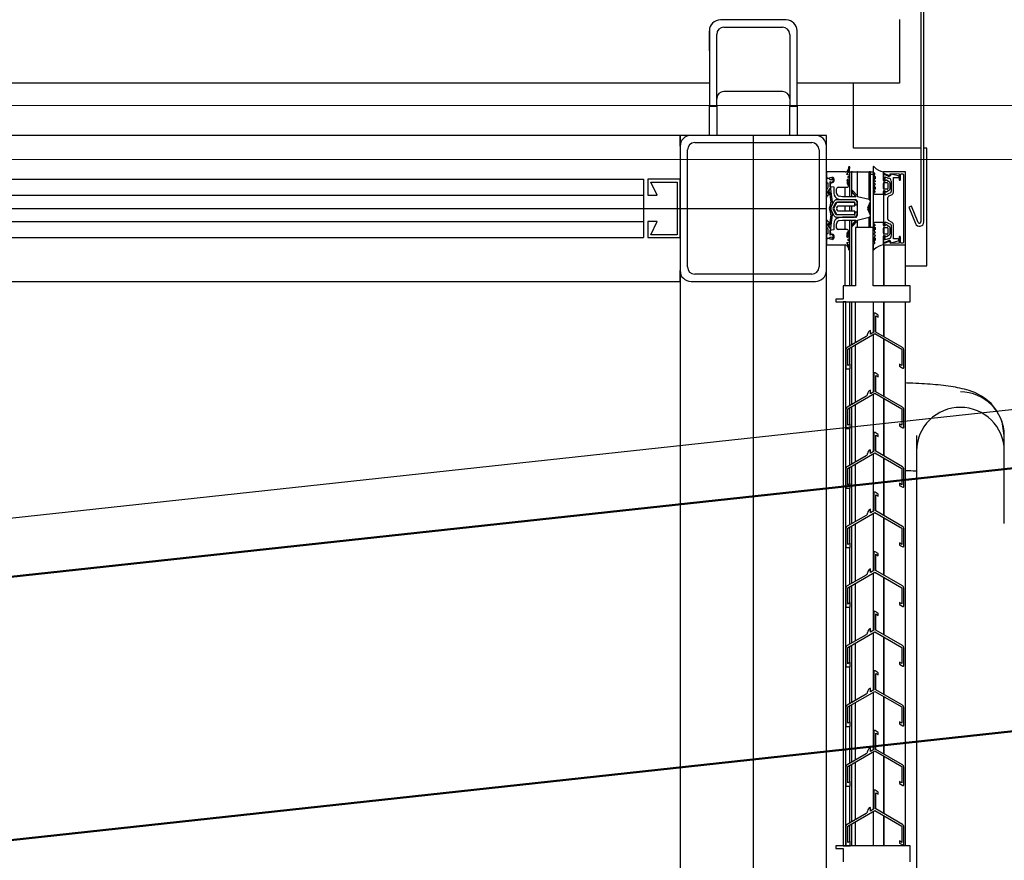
# Model space of a CAD drawing. Extents: x -805 to 3526, y -961 to 1039.
# Tile 232 of 256: x 985.623 to 986.296, y 40.624 to 41.199. Entities that reach past the tile are written whole.
import ezdxf

# ---------------------------------------------------------------- set-up
doc = ezdxf.new("R2010")
doc.units = 0
for name, pattern in [('_Ebene_', [4, 2, -1, 0, -1]), ('P-HP-Dorsten 2022 - Schnitt - Schnitt 9 rechts der Rampe$0$_Ebene_', [4, 2, -1, 0, -1]), ('P-HP-Dorsten 2022 - Schnitt - Schnitt 9 rechts der Rampe$0$VE22-087 - Bf_Dorsten-Hervest ModellRevit2021_rvt-1-Schnitt 9$0$Verdeckt', [7.14375, 4.7625, -2.38125]), ('VE22-087 - Bf_Dorsten-Hervest ModellRevit2021_rvt-1-Schnitt 7$0$Verdeckt', [7.14375, 4.7625, -2.38125]), ('VE22-087 - Bf_rvt-1-Schnitt 8$0$_Ebene_', [4, 2, -1, 0, -1])]:
    doc.linetypes.add(name, pattern=pattern)
doc.layers.get('0').update_dxf_attribs({"color": 251})
for name, color, linetype, lineweight in [('A-FLOR-LEVL', 51, 'Continuous', 5), ('P-HP-Dorsten 2022 - Schnitt - Schnitt 9 rechts der Rampe$0$A-FLOR-LEVL', 51, 'Continuous', 5), ('P-HP-Dorsten 2022 - Schnitt - Schnitt 9 rechts der Rampe$0$VE22-087 - Bf_Dorsten-Hervest ModellRevit2021_rvt-1-Schnitt 9$0$A-FLOR-LEVL', 51, 'Continuous', 5), ('P-HP-Dorsten 2022 - Schnitt - Schnitt 9 rechts der Rampe$0$VE22-087 - Bf_Dorsten-Hervest ModellRevit2021_rvt-1-Schnitt 9$0$A-ROOF', 132, 'Continuous', 9), ('P-HP-Dorsten 2022 - Schnitt - Schnitt 9 rechts der Rampe$0$VE22-087 - Bf_Dorsten-Hervest ModellRevit2021_rvt-1-Schnitt 9$0$A-ROOF-FNSH', 132, 'Continuous', 35), ('TTK-P-Aufzug vorne', 251, 'Continuous', 25), ('VE22-087 - Bf_Dorsten-Hervest ModellRevit2021_rvt-1-Schnitt 7$0$A-FLOR-LEVL', 51, 'Continuous', 5), ('VE22-087 - Bf_rvt-1-Schnitt 8$0$A-FLOR-LEVL', 51, 'Continuous', 5)]:
    doc.layers.add(name, color=color, linetype=linetype, lineweight=lineweight)
for name, color, linetype in [('TTK-P-Ablage', 162, 'Continuous'), ('TTK-P-Bahnsteig', 12, 'Continuous'), ('TTK-QP-links', 250, 'Continuous'), ('TTK-QP-rechts', 251, 'Continuous')]:
    doc.layers.add(name, color=color, linetype=linetype)

# ---------------------------------------------------------------- blocks, each defined once
blk = doc.blocks.new('VE22-087 - Bf_rvt-1-Schnitt 8')
at = {"layer": 'VE22-087 - Bf_rvt-1-Schnitt 8$0$A-FLOR-LEVL', "linetype": 'VE22-087 - Bf_rvt-1-Schnitt 8$0$_Ebene_', "lineweight": 9}
blk.add_line((-10425.32, 41103.31), (22643.31, 41103.31), dxfattribs=at)
blk = doc.blocks.new('Schnitt8')
at = {"layer": 'A-FLOR-LEVL', "linetype": '_Ebene_'}
blk.add_line((-5.15485, 8.50799), (27.91377, 8.50799), dxfattribs=at)
at = {"lineweight": 5, "xscale": 0.001, "yscale": 0.001, "zscale": 0.001}
blk.add_blockref('VE22-087 - Bf_rvt-1-Schnitt 8', (5.27047, -32.59532), dxfattribs=at)
blk = doc.blocks.new('Schnitt7links neben rampe')
at = {"layer": 'A-FLOR-LEVL', "linetype": '_Ebene_'}
blk.add_line((-17.01558, 1.3), (20.19556, 1.3), dxfattribs=at)
at = {"layer": 'VE22-087 - Bf_Dorsten-Hervest ModellRevit2021_rvt-1-Schnitt 7$0$A-FLOR-LEVL', "linetype": 'VE22-087 - Bf_Dorsten-Hervest ModellRevit2021_rvt-1-Schnitt 7$0$Verdeckt', "lineweight": 9}
blk.add_line((-17.01558, 1.26297), (20.19556, 1.26297), dxfattribs=at)
blk = doc.blocks.new('P-HP-Dorsten 2022 - Schnitt - Schnitt 9 rechts der Rampe')
at = {"layer": 'P-HP-Dorsten 2022 - Schnitt - Schnitt 9 rechts der Rampe$0$A-FLOR-LEVL', "linetype": 'P-HP-Dorsten 2022 - Schnitt - Schnitt 9 rechts der Rampe$0$_Ebene_'}
blk.add_line((3138.7361, 35240.90534), (3179.52406, 35240.90534), dxfattribs=at)
at = {"layer": 'P-HP-Dorsten 2022 - Schnitt - Schnitt 9 rechts der Rampe$0$VE22-087 - Bf_Dorsten-Hervest ModellRevit2021_rvt-1-Schnitt 9$0$A-FLOR-LEVL', "linetype": 'P-HP-Dorsten 2022 - Schnitt - Schnitt 9 rechts der Rampe$0$VE22-087 - Bf_Dorsten-Hervest ModellRevit2021_rvt-1-Schnitt 9$0$Verdeckt', "lineweight": 9}
blk.add_line((3138.7361, 35240.86831), (3179.52406, 35240.86831), dxfattribs=at)
at = {"layer": 'P-HP-Dorsten 2022 - Schnitt - Schnitt 9 rechts der Rampe$0$VE22-087 - Bf_Dorsten-Hervest ModellRevit2021_rvt-1-Schnitt 9$0$A-ROOF', "color": 251, "lineweight": 50}
for p, q in [((3161.2746, 35240.56982), (3163.75357, 35240.8388)), ((3161.2746, 35240.38982), (3163.75357, 35240.6588))]:
    blk.add_line(p, q, dxfattribs=at)
at = {"layer": 'P-HP-Dorsten 2022 - Schnitt - Schnitt 9 rechts der Rampe$0$VE22-087 - Bf_Dorsten-Hervest ModellRevit2021_rvt-1-Schnitt 9$0$A-ROOF-FNSH', "color": 251, "lineweight": 25}
blk.add_line((3163.32762, 35240.83258), (3161.2746, 35240.60982), dxfattribs=at)

msp = doc.modelspace()

# ---------------------------------------------------------------- hatches: boundary and pattern name
at = {"layer": 'TTK-P-Aufzug vorne', "ltscale": 20}
h = msp.add_hatch(dxfattribs=at)
h.set_pattern_fill('FP_23', color=251, scale=0.001, style=0, pattern_type=2)
h.set_pattern_definition([(0, (984.29421, 37.1433), (0, 0.05), []), (90, (984.29421, 37.1433), (-0.05, 3e-18), [])])
h.paths.add_polyline_path([(986.20621, 37.76677), (986.20621, 37.79283), (986.20429, 37.79283), (986.20429, 37.76677)])
h.paths.add_polyline_path([(986.20429, 38.28683), (986.20621, 38.28683), (986.20621, 38.31283), (986.20429, 38.31283), (986.20429, 38.292)])
h.paths.add_polyline_path([(986.20621, 39.78683), (986.20621, 39.81283), (986.20429, 39.81283), (986.20429, 39.78683)])
h.paths.add_polyline_path([(986.20429, 40.55683), (986.20621, 40.55683), (986.20621, 40.58283), (986.20429, 40.58283), (986.20429, 40.56026)])
h.paths.add_polyline_path([(986.20621, 41.05683), (986.20621, 41.09483), (986.20429, 41.09481), (986.20429, 41.05683)])

# ---------------------------------------------------------------- linework, layer by layer
at = {"layer": 'TTK-P-Aufzug vorne', "color": 251, "ltscale": 20}
for p, q in [((986.23888, 41.25447), (986.23888, 41.06067)), ((986.24088, 41.06062), (986.24088, 41.25451)), ((986.1467, 41.19885), (986.1017, 41.19885)), ((986.2242, 41.19908), (986.2242, 41.15543)), ((986.0942, 41.17755), (986.0942, 41.19135)), ((986.0942, 41.19135), (986.0942, 41.13983)), ((986.0992, 41.13983), (986.0992, 41.18885)), ((986.1042, 41.19385), (986.1442, 41.19385)), ((986.1492, 41.18885), (986.1492, 41.13983)), ((986.1542, 41.13983), (986.1542, 41.19135)), ((986.0942, 41.15543), (984.9292, 41.15543)), ((986.2242, 41.15543), (986.1542, 41.15543)), ((986.19288, 41.11116), (986.19288, 41.15543)), ((986.1442, 41.14983), (986.1042, 41.14983)), ((986.0942, 41.13983), (986.0992, 41.13983)), ((986.0942, 41.11983), (986.0942, 41.13983)), ((986.0992, 41.13983), (986.0992, 41.11983)), ((986.1492, 41.13983), (986.1542, 41.13983)), ((986.1492, 41.11983), (986.1492, 41.13983)), ((986.1542, 41.13983), (986.1542, 41.11983)), ((986.0742, 41.11983), (984.9292, 41.11983)), ((986.0742, 41.11983), (986.0742, 41.11233)), ((986.0817, 41.11983), (986.0742, 41.11983)), ((986.0742, 41.11233), (986.0742, 41.11983)), ((986.1667, 41.11983), (986.0817, 41.11983)), ((986.0842, 41.11483), (986.1642, 41.11483)), ((986.1242, 41.11983), (986.1242, 37.54983)), ((986.1742, 41.11983), (986.1667, 41.11983)), ((986.1742, 41.11233), (986.1742, 41.11983)), ((986.0742, 41.11233), (986.0742, 41.02733)), ((986.0792, 41.02983), (986.0792, 41.10983)), ((986.1692, 41.10983), (986.1692, 41.02983)), ((986.1742, 41.02733), (986.1742, 41.11233)), ((986.23888, 41.11116), (986.19288, 41.11116)), ((986.24288, 41.11116), (986.24088, 41.11116)), ((986.24288, 41.03457), (986.24288, 41.11116)), ((986.18709, 41.09483), (986.1742, 41.09483)), ((986.1742, 41.09483), (986.1742, 41.0906)), ((986.18819, 41.09314), (986.19004, 41.09586)), ((986.18927, 41.09771), (986.18906, 41.09648)), ((986.19023, 41.09483), (986.18934, 41.09483)), ((986.19004, 41.09586), (986.19022, 41.09836)), ((986.19023, 41.09483), (986.19135, 41.09483)), ((986.19023, 41.07784), (986.19023, 41.09483)), ((986.19129, 41.09483), (986.19129, 41.07784)), ((986.19198, 41.09483), (986.19129, 41.09483)), ((986.19198, 41.09483), (986.19522, 41.09483)), ((986.19539, 41.09483), (986.19522, 41.09483)), ((986.19532, 41.09483), (986.20355, 41.09483)), ((986.19539, 41.07823), (986.19539, 41.09483)), ((986.20429, 41.09483), (986.20355, 41.09483)), ((986.20355, 41.07589), (986.20355, 41.09483)), ((986.20427, 41.09483), (986.20621, 41.09483)), ((986.20429, 41.05683), (986.20429, 41.09483)), ((986.20621, 41.09481), (986.20621, 41.05683)), ((986.20622, 41.09802), (986.20622, 41.09481)), ((986.20622, 41.09481), (986.2072, 41.09395)), ((986.21324, 41.08902), (986.21324, 41.09494)), ((986.21355, 41.09483), (986.21325, 41.09483)), ((986.22765, 41.09483), (986.21373, 41.09483)), ((986.22824, 41.09483), (986.22785, 41.09483)), ((986.22824, 41.09433), (986.22824, 41.09483)), ((983.7492, 41.08983), (986.0492, 41.08983)), ((986.0492, 41.08983), (986.0492, 41.07883)), ((986.0742, 41.08983), (986.0522, 41.08983)), ((986.0522, 41.08983), (986.0522, 41.07883)), ((986.0742, 41.04983), (986.0742, 41.08983)), ((986.17592, 41.09029), (986.1742, 41.09029)), ((986.1742, 41.09029), (986.1742, 41.08729)), ((986.17685, 41.08945), (986.17592, 41.09029)), ((986.1767, 41.08491), (986.1767, 41.08826)), ((986.1767, 41.08826), (986.17812, 41.08739)), ((986.1781, 41.08938), (986.17685, 41.08945)), ((986.17746, 41.09097), (986.17842, 41.09112)), ((986.17905, 41.08995), (986.1781, 41.09047)), ((986.1781, 41.09047), (986.1781, 41.08938)), ((986.17812, 41.08739), (986.17911, 41.0886)), ((986.17942, 41.08865), (986.17858, 41.08748)), ((986.17911, 41.0886), (986.17905, 41.08995)), ((986.17942, 41.09009), (986.17942, 41.08865)), ((986.18991, 41.09268), (986.18819, 41.09314)), ((986.18871, 41.08652), (986.1887, 41.08786)), ((986.18896, 41.08962), (986.18921, 41.08677)), ((986.18912, 41.0917), (986.18991, 41.09191)), ((986.19021, 41.08626), (986.1901, 41.0902)), ((986.20629, 41.09123), (986.20766, 41.0882)), ((986.20708, 41.09312), (986.20635, 41.09279)), ((986.20635, 41.09279), (986.20757, 41.09156)), ((986.20766, 41.0882), (986.20642, 41.08736)), ((986.20757, 41.09006), (986.20682, 41.09151)), ((986.20757, 41.09156), (986.20757, 41.09006)), ((986.21644, 41.09195), (986.21324, 41.09333)), ((986.21324, 41.09333), (986.21324, 41.08908)), ((986.21324, 41.08908), (986.21444, 41.08856)), ((986.21353, 41.09387), (986.21658, 41.09257)), ((986.21523, 41.08925), (986.21375, 41.08852)), ((986.21381, 41.09308), (986.21381, 41.09375)), ((986.21444, 41.08856), (986.21444, 41.0914)), ((986.21444, 41.0914), (986.21593, 41.09076)), ((986.21725, 41.08804), (986.21523, 41.08925)), ((986.21784, 41.09299), (986.21805, 41.09383)), ((986.21805, 41.09383), (986.22393, 41.09353)), ((986.22341, 41.09203), (986.21854, 41.09333)), ((986.21854, 41.08856), (986.21854, 41.08145)), ((986.22004, 41.08108), (986.22004, 41.09093)), ((986.22004, 41.09093), (986.22334, 41.09093)), ((986.22393, 41.09353), (986.22393, 41.08953)), ((986.22493, 41.08956), (986.22493, 41.09303)), ((986.22543, 41.09353), (986.22643, 41.09353)), ((986.22694, 41.09303), (986.22694, 41.04663)), ((986.22822, 41.04549), (986.22822, 41.09433)), ((986.0584, 41.07883), (986.0542, 41.08783)), ((986.0542, 41.08783), (986.0722, 41.08783)), ((986.0722, 41.08783), (986.0722, 41.05183)), ((986.1742, 41.08729), (986.1752, 41.08729)), ((986.17518, 41.0841), (986.1742, 41.08236)), ((986.1742, 41.08236), (986.1742, 41.07741)), ((986.1752, 41.08729), (986.17518, 41.0841)), ((986.17653, 41.083), (986.17538, 41.08098)), ((986.17538, 41.08098), (986.17644, 41.08115)), ((986.1754, 41.08038), (986.17543, 41.08149)), ((986.17543, 41.08149), (986.17664, 41.08359)), ((986.17644, 41.08115), (986.17734, 41.0741)), ((986.17664, 41.08359), (986.1775, 41.08389)), ((986.1775, 41.08389), (986.1767, 41.08491)), ((986.17705, 41.08748), (986.17676, 41.08483)), ((986.17676, 41.08483), (986.17921, 41.08456)), ((986.17858, 41.08748), (986.17705, 41.08748)), ((986.17833, 41.07424), (986.1772, 41.08309)), ((986.17921, 41.08456), (986.17921, 41.08037)), ((986.18121, 41.08037), (986.18121, 41.08329)), ((986.18221, 41.08433), (986.18462, 41.08433)), ((986.18462, 41.08433), (986.18566, 41.08433)), ((986.18566, 41.08433), (986.18844, 41.08433)), ((986.18698, 41.07784), (986.18698, 41.08433)), ((986.19139, 41.08151), (986.19427, 41.07784)), ((986.19522, 41.07858), (986.19198, 41.08206)), ((986.20766, 41.08656), (986.20629, 41.08353)), ((986.20642, 41.08736), (986.20766, 41.08656)), ((986.20757, 41.08302), (986.20643, 41.0825)), ((986.20643, 41.0825), (986.20757, 41.08124)), ((986.20757, 41.08124), (986.20648, 41.08025)), ((986.20682, 41.08324), (986.20757, 41.0847)), ((986.20757, 41.0847), (986.20757, 41.08302)), ((986.21324, 41.08352), (986.21324, 41.08699)), ((986.21444, 41.08179), (986.21324, 41.08109)), ((986.21324, 41.07954), (986.21324, 41.0815)), ((986.21374, 41.08752), (986.21571, 41.08752)), ((986.21374, 41.08202), (986.21525, 41.08129)), ((986.21574, 41.08302), (986.21376, 41.08302)), ((986.21381, 41.08302), (986.21381, 41.08752)), ((986.21381, 41.08142), (986.21381, 41.08198)), ((986.21444, 41.07895), (986.21444, 41.08179)), ((986.21525, 41.08129), (986.21725, 41.0825)), ((986.21624, 41.08702), (986.21624, 41.08355)), ((986.21774, 41.08335), (986.21774, 41.08718)), ((983.7492, 41.07883), (986.0492, 41.07883)), ((986.0492, 41.07883), (986.0492, 41.06083)), ((986.0522, 41.07883), (986.0584, 41.07883)), ((986.1742, 41.07741), (986.175, 41.07832)), ((986.17628, 41.07968), (986.1754, 41.08038)), ((986.17941, 41.07463), (986.17749, 41.07096)), ((986.19321, 41.0757), (986.18118, 41.0757)), ((986.18272, 41.07623), (986.18506, 41.07584)), ((986.18531, 41.07784), (986.18305, 41.0782)), ((986.18506, 41.07584), (986.19421, 41.07584)), ((986.19427, 41.07784), (986.18531, 41.07784)), ((986.19521, 41.07484), (986.19521, 41.06491)), ((986.20355, 41.07589), (986.19551, 41.07782)), ((986.20648, 41.08025), (986.20741, 41.07954)), ((986.20741, 41.07954), (986.21324, 41.07954)), ((986.21324, 41.08109), (986.21324, 41.05857)), ((986.21801, 41.0805), (986.21444, 41.07895)), ((986.21624, 41.06239), (986.21624, 41.07736)), ((986.21677, 41.07815), (986.21919, 41.07944)), ((983.6242, 41.06983), (986.1742, 41.06983)), ((986.17714, 41.07259), (986.17625, 41.0704)), ((986.17625, 41.06919), (986.17714, 41.06701)), ((986.17684, 41.0698), (986.17792, 41.07192)), ((986.17792, 41.06768), (986.17684, 41.0698)), ((986.17749, 41.06864), (986.17941, 41.06497)), ((986.17882, 41.07026), (986.18088, 41.0742)), ((986.18088, 41.0654), (986.17882, 41.06934)), ((986.18115, 41.07361), (986.17915, 41.06979)), ((986.17915, 41.06979), (986.18115, 41.06597)), ((986.18088, 41.0742), (986.19315, 41.0742)), ((986.1814, 41.07038), (986.18232, 41.07164)), ((986.18232, 41.06794), (986.1814, 41.0692)), ((986.19291, 41.07404), (986.18185, 41.07404)), ((986.18232, 41.07164), (986.19371, 41.07164)), ((986.19371, 41.06794), (986.18232, 41.06794)), ((986.18698, 41.06794), (986.18698, 41.07164)), ((986.19023, 41.06794), (986.19023, 41.07164)), ((986.19129, 41.07164), (986.19129, 41.06794)), ((986.19371, 41.0737), (986.19371, 41.0724)), ((986.19371, 41.07164), (986.19371, 41.07324)), ((986.19371, 41.0724), (986.19521, 41.0724)), ((986.19371, 41.06637), (986.19371, 41.06794)), ((986.19521, 41.0724), (986.19521, 41.07371)), ((986.20263, 41.07031), (986.20413, 41.0741)), ((986.20414, 41.06557), (986.20263, 41.06936)), ((986.20355, 41.06705), (986.20355, 41.07263)), ((986.23245, 41.07137), (986.2306, 41.07062)), ((986.2306, 41.07062), (986.23508, 41.05949)), ((986.23695, 41.0603), (986.23245, 41.07137)), ((986.175, 41.06139), (986.1742, 41.06229)), ((986.1742, 41.06229), (986.1742, 41.05735)), ((986.17734, 41.0655), (986.17645, 41.05846)), ((986.17721, 41.05651), (986.17833, 41.06536)), ((986.19321, 41.0654), (986.18088, 41.0654)), ((986.18118, 41.0639), (986.19321, 41.0639)), ((986.18186, 41.06554), (986.19291, 41.06557)), ((986.18515, 41.06384), (986.18273, 41.06344)), ((986.18305, 41.06146), (986.18523, 41.06183)), ((986.19421, 41.06384), (986.18515, 41.06384)), ((986.18523, 41.06183), (986.19427, 41.06183)), ((986.18698, 41.05533), (986.18698, 41.06183)), ((986.19023, 41.01683), (986.19023, 41.06183)), ((986.19129, 41.06183), (986.19129, 41.01683)), ((986.19427, 41.06183), (986.1914, 41.05815)), ((986.19198, 41.05761), (986.19522, 41.06109)), ((986.19521, 41.06721), (986.19371, 41.06721)), ((986.19371, 41.06721), (986.19371, 41.06592)), ((986.19521, 41.0659), (986.19521, 41.06721)), ((986.19529, 41.06184), (986.20355, 41.06378)), ((986.19539, 41.05683), (986.19539, 41.06186)), ((986.20355, 41.05683), (986.20355, 41.06378)), ((986.21919, 41.06022), (986.21677, 41.06151)), ((983.7492, 41.06083), (986.0492, 41.06083)), ((986.0492, 41.06083), (986.0492, 41.04983)), ((986.0584, 41.06083), (986.0522, 41.06083)), ((986.0522, 41.06083), (986.0522, 41.04983)), ((986.0542, 41.05183), (986.0584, 41.06083)), ((986.1742, 41.05735), (986.17518, 41.05561)), ((986.17518, 41.05561), (986.1752, 41.05241)), ((986.1754, 41.05933), (986.17628, 41.06002)), ((986.17543, 41.05821), (986.1754, 41.05933)), ((986.17645, 41.05846), (986.1754, 41.05859)), ((986.1754, 41.05859), (986.17654, 41.0566)), ((986.17664, 41.05611), (986.17543, 41.05821)), ((986.1775, 41.05581), (986.17664, 41.05611)), ((986.1767, 41.0548), (986.1775, 41.05581)), ((986.1767, 41.05144), (986.1767, 41.0548)), ((986.17921, 41.0551), (986.17677, 41.05483)), ((986.17677, 41.05483), (986.17705, 41.05226)), ((986.17921, 41.05929), (986.17921, 41.0551)), ((986.18121, 41.05633), (986.18121, 41.05923)), ((986.18577, 41.05533), (986.18221, 41.05533)), ((986.18842, 41.05533), (986.18577, 41.05533)), ((986.20622, 41.05683), (986.19422, 41.05683)), ((986.19422, 41.05683), (986.19422, 41.01683)), ((986.20622, 41.01683), (986.20622, 41.05683)), ((986.20629, 41.05627), (986.20766, 41.05324)), ((986.20757, 41.05856), (986.20643, 41.0573)), ((986.20643, 41.0573), (986.20757, 41.05678)), ((986.20741, 41.06026), (986.20648, 41.05956)), ((986.20648, 41.05956), (986.20757, 41.05856)), ((986.20757, 41.0551), (986.20682, 41.05656)), ((986.21324, 41.06026), (986.20741, 41.06026)), ((986.20757, 41.05678), (986.20757, 41.0551)), ((986.21324, 41.05831), (986.21324, 41.06026)), ((986.21324, 41.05857), (986.21444, 41.05787)), ((986.21324, 41.05282), (986.21324, 41.05629)), ((986.21525, 41.05851), (986.21374, 41.05779)), ((986.21376, 41.05678), (986.21574, 41.05678)), ((986.21381, 41.05782), (986.21381, 41.05824)), ((986.21381, 41.05229), (986.21381, 41.05678)), ((986.21444, 41.05787), (986.21444, 41.06071)), ((986.21444, 41.06071), (986.21806, 41.05914)), ((986.21725, 41.05731), (986.21525, 41.05851)), ((986.21624, 41.05625), (986.21624, 41.05278)), ((986.21774, 41.05262), (986.21774, 41.05645)), ((986.21855, 41.05828), (986.21855, 41.0512)), ((986.22005, 41.04893), (986.22005, 41.05858)), ((986.24088, 41.06056), (986.24088, 41.06062)), ((983.7492, 41.04983), (986.0492, 41.04983)), ((986.0522, 41.04983), (986.0742, 41.04983)), ((986.0722, 41.05183), (986.0542, 41.05183)), ((986.1752, 41.05241), (986.1742, 41.05241)), ((986.1742, 41.05241), (986.1742, 41.04941)), ((986.1742, 41.04941), (986.17592, 41.04941)), ((986.17422, 41.04906), (986.17422, 41.04483)), ((986.17592, 41.04941), (986.17685, 41.05026)), ((986.17812, 41.05231), (986.1767, 41.05144)), ((986.17685, 41.05026), (986.1781, 41.05033)), ((986.17705, 41.05226), (986.17858, 41.05226)), ((986.17842, 41.04863), (986.17746, 41.04878)), ((986.1781, 41.05033), (986.1781, 41.04923)), ((986.1781, 41.04923), (986.17905, 41.04976)), ((986.17911, 41.05111), (986.17812, 41.05231)), ((986.17858, 41.05226), (986.17942, 41.0511)), ((986.17905, 41.04976), (986.17911, 41.05111)), ((986.17942, 41.0511), (986.17942, 41.04966)), ((986.18855, 41.05181), (986.18855, 41.05312)), ((986.18922, 41.05289), (986.18898, 41.05019)), ((986.18994, 41.04775), (986.18915, 41.04796)), ((986.19012, 41.04947), (986.19022, 41.05341)), ((986.20766, 41.05161), (986.20629, 41.04858)), ((986.20757, 41.04824), (986.20635, 41.04701)), ((986.20766, 41.05324), (986.20642, 41.05244)), ((986.20642, 41.05244), (986.20766, 41.05161)), ((986.20682, 41.04829), (986.20757, 41.04975)), ((986.20757, 41.04975), (986.20757, 41.04824)), ((986.21324, 41.04487), (986.21324, 41.05079)), ((986.21444, 41.0511), (986.21325, 41.05058)), ((986.21325, 41.05058), (986.21325, 41.04633)), ((986.21325, 41.04633), (986.21646, 41.04771)), ((986.21571, 41.05229), (986.21374, 41.05229)), ((986.21375, 41.05129), (986.21523, 41.05055)), ((986.21381, 41.05082), (986.21381, 41.05126)), ((986.21444, 41.04826), (986.21444, 41.0511)), ((986.21594, 41.0489), (986.21444, 41.04826)), ((986.21523, 41.05055), (986.21725, 41.05176)), ((986.21855, 41.04633), (986.22338, 41.04763)), ((986.22338, 41.04893), (986.22005, 41.04893)), ((986.22394, 41.0501), (986.22394, 41.04613)), ((986.22494, 41.04663), (986.22494, 41.05013)), ((986.17422, 41.04483), (986.18698, 41.04483)), ((986.18698, 41.01683), (986.18698, 41.04483)), ((986.18821, 41.04653), (986.18992, 41.04698)), ((986.19005, 41.04381), (986.18821, 41.04653)), ((986.18907, 41.04318), (986.18929, 41.04196)), ((986.19023, 41.04131), (986.19005, 41.04381)), ((986.2072, 41.04585), (986.20622, 41.045)), ((986.20622, 41.045), (986.20622, 41.04178)), ((986.20635, 41.04701), (986.20708, 41.04668)), ((986.21324, 41.04487), (986.21324, 41.01683)), ((986.21325, 41.04487), (986.21325, 41.01683)), ((986.21659, 41.04709), (986.21355, 41.04579)), ((986.21381, 41.0459), (986.21381, 41.04657)), ((986.21381, 41.01683), (986.21381, 41.04484)), ((986.21381, 41.04484), (986.22774, 41.04484)), ((986.21806, 41.04583), (986.21778, 41.04677)), ((986.22394, 41.04613), (986.21806, 41.04583)), ((986.22644, 41.04613), (986.22544, 41.04613)), ((986.22824, 41.01683), (986.22824, 41.04549)), ((986.24288, 41.03057), (986.24288, 41.03457)), ((986.0742, 41.02733), (986.0742, 40.61233)), ((986.0742, 41.01983), (986.0742, 41.02733)), ((986.1742, 40.61233), (986.1742, 41.02733)), ((986.22814, 41.03057), (986.24088, 41.03057)), ((986.24088, 41.03057), (986.24288, 41.03057)), ((986.24288, 41.03057), (986.24288, 41.03071)), ((986.1642, 41.02483), (986.0842, 41.02483)), ((983.7242, 41.01983), (986.0742, 41.01983)), ((986.0817, 41.01983), (986.1667, 41.01983)), ((986.19422, 41.01683), (986.18562, 41.01683)), ((986.18562, 41.01683), (986.18562, 41.00783)), ((986.23162, 41.01683), (986.20622, 41.01683)), ((986.23162, 41.00583), (986.23162, 41.01683)), ((986.18562, 41.00783), (986.18062, 41.00783)), ((986.18062, 41.00783), (986.18062, 41.00583)), ((986.18062, 41.00583), (986.23162, 41.00583)), ((986.18762, 41.00583), (986.18562, 41.00583)), ((986.18562, 41.00583), (986.18562, 40.63383)), ((986.18762, 40.63383), (986.18762, 41.00583)), ((986.19023, 40.9757), (986.19023, 41.00583)), ((986.19129, 41.00583), (986.19129, 40.97631)), ((986.19422, 40.978), (986.19422, 41.00583)), ((986.20622, 41.00583), (986.20622, 40.98493)), ((986.21324, 41.00583), (986.21324, 40.98221)), ((986.21325, 41.00583), (986.21325, 40.9822)), ((986.21381, 40.98193), (986.21381, 41.00583)), ((986.22824, 40.63383), (986.22824, 41.00583)), ((986.20675, 40.99764), (986.20675, 40.98523)), ((986.20975, 40.99678), (986.2075, 40.99808)), ((986.208, 40.98523), (986.208, 40.99634)), ((986.208, 40.99634), (986.20975, 40.99533)), ((986.20975, 40.99533), (986.20975, 40.99678)), ((986.20135, 40.98211), (986.18849, 40.97469)), ((986.18885, 40.97345), (986.20737, 40.98415)), ((986.20435, 40.98385), (986.20435, 40.98633)), ((986.20675, 40.98523), (986.20435, 40.98385)), ((986.20622, 40.98348), (986.20622, 40.94414)), ((986.20737, 40.98415), (986.2259, 40.97345)), ((986.22627, 40.97468), (986.208, 40.98523)), ((986.21324, 40.98076), (986.21324, 40.94142)), ((986.21325, 40.98076), (986.21325, 40.94141)), ((986.21381, 40.94109), (986.21381, 40.98043)), ((986.18885, 40.96227), (986.18885, 40.97345)), ((986.19023, 40.96307), (986.19023, 40.97425)), ((986.19129, 40.97466), (986.19129, 40.93552)), ((986.19422, 40.93721), (986.19422, 40.97655)), ((986.2259, 40.97345), (986.2259, 40.96234)), ((986.18762, 40.97318), (986.18762, 40.96011)), ((986.22715, 40.96104), (986.22715, 40.97316)), ((986.18762, 40.96011), (986.1906, 40.96011)), ((986.1906, 40.96328), (986.18885, 40.96227)), ((986.19023, 40.93491), (986.19023, 40.96011)), ((986.1906, 40.96183), (986.1906, 40.96328)), ((986.1906, 40.96011), (986.1906, 40.96183)), ((986.2259, 40.96234), (986.22415, 40.96335)), ((986.22415, 40.96335), (986.22415, 40.96191)), ((986.22415, 40.96191), (986.2264, 40.96061)), ((986.20675, 40.95686), (986.20675, 40.94445)), ((986.20975, 40.95599), (986.2075, 40.95729)), ((986.208, 40.94445), (986.208, 40.95556)), ((986.208, 40.95556), (986.20975, 40.95455)), ((986.20975, 40.95455), (986.20975, 40.95599)), ((986.20135, 40.94133), (986.18849, 40.93391)), ((986.18885, 40.93267), (986.20737, 40.94336)), ((986.20435, 40.94306), (986.20435, 40.94554)), ((986.20675, 40.94445), (986.20435, 40.94306)), ((986.20622, 40.9427), (986.20622, 40.90335)), ((986.20737, 40.94336), (986.2259, 40.93267)), ((986.22627, 40.93389), (986.208, 40.94445)), ((986.21324, 40.93998), (986.21324, 40.90063)), ((986.21325, 40.93997), (986.21325, 40.90063)), ((986.19023, 40.92228), (986.19023, 40.93347)), ((986.19129, 40.93408), (986.19129, 40.89474)), ((986.19422, 40.89643), (986.19422, 40.93577)), ((986.21381, 40.9003), (986.21381, 40.93965)), ((986.18762, 40.93239), (986.18762, 40.91933)), ((986.18885, 40.92148), (986.18885, 40.93267)), ((986.2259, 40.93267), (986.2259, 40.92155)), ((986.22715, 40.92026), (986.22715, 40.93238)), ((986.1906, 40.92249), (986.18885, 40.92148)), ((986.1906, 40.92105), (986.1906, 40.92249)), ((986.1906, 40.91933), (986.1906, 40.92105)), ((986.2259, 40.92155), (986.22415, 40.92256)), ((986.22415, 40.92256), (986.22415, 40.92112)), ((986.22415, 40.92112), (986.2264, 40.91982)), ((986.18762, 40.91933), (986.1906, 40.91933)), ((986.19023, 40.89413), (986.19023, 40.91933)), ((986.20675, 40.91607), (986.20675, 40.90366)), ((986.20975, 40.91521), (986.2075, 40.9165)), ((986.208, 40.90366), (986.208, 40.91477)), ((986.208, 40.91477), (986.20975, 40.91376)), ((986.20975, 40.91376), (986.20975, 40.91521)), ((986.23588, 40.91448), (986.23588, 40.90393)), ((986.29588, 40.90393), (986.29588, 40.91448)), ((986.20135, 40.90054), (986.18849, 40.89312)), ((986.18885, 40.89188), (986.20737, 40.90258)), ((986.20435, 40.90227), (986.20435, 40.90476)), ((986.20675, 40.90366), (986.20435, 40.90227)), ((986.20622, 40.90191), (986.20622, 40.86257)), ((986.20737, 40.90258), (986.2259, 40.89188)), ((986.22627, 40.89311), (986.208, 40.90366)), ((986.19023, 40.8815), (986.19023, 40.89268)), ((986.19129, 40.89329), (986.19129, 40.85395)), ((986.19422, 40.85564), (986.19422, 40.89498)), ((986.21324, 40.89919), (986.21324, 40.85985)), ((986.21325, 40.89918), (986.21325, 40.85984)), ((986.21381, 40.85952), (986.21381, 40.89886)), ((986.18762, 40.8916), (986.18762, 40.87854)), ((986.18885, 40.8807), (986.18885, 40.89188)), ((986.2259, 40.89188), (986.2259, 40.88077)), ((986.22715, 40.87947), (986.22715, 40.89159)), ((986.1906, 40.88171), (986.18885, 40.8807)), ((986.1906, 40.88026), (986.1906, 40.88171)), ((986.1906, 40.87854), (986.1906, 40.88026)), ((986.2259, 40.88077), (986.22415, 40.88178)), ((986.22415, 40.88178), (986.22415, 40.88034)), ((986.22415, 40.88034), (986.2264, 40.87904)), ((986.18762, 40.87854), (986.1906, 40.87854)), ((986.19023, 40.85334), (986.19023, 40.87854)), ((986.20675, 40.87529), (986.20675, 40.86287)), ((986.20975, 40.87442), (986.2075, 40.87572)), ((986.208, 40.86287), (986.208, 40.87399)), ((986.208, 40.87399), (986.20975, 40.87298)), ((986.20975, 40.87298), (986.20975, 40.87442)), ((986.20135, 40.85976), (986.18849, 40.85233)), ((986.18885, 40.8511), (986.20737, 40.86179)), ((986.20435, 40.86149), (986.20435, 40.86397)), ((986.20675, 40.86287), (986.20435, 40.86149)), ((986.20622, 40.86112), (986.20622, 40.82199)), ((986.20737, 40.86179), (986.2259, 40.8511)), ((986.22627, 40.85232), (986.208, 40.86287)), ((986.19129, 40.85251), (986.19129, 40.81316)), ((986.19422, 40.81485), (986.19422, 40.8542)), ((986.21324, 40.85841), (986.21324, 40.81906)), ((986.21325, 40.8584), (986.21325, 40.81906)), ((986.21381, 40.81873), (986.21381, 40.85808)), ((986.23592, 40.8543), (986.23592, 37.69859)), ((986.18762, 40.85082), (986.18762, 40.83776)), ((986.18885, 40.83991), (986.18885, 40.8511)), ((986.19023, 40.84071), (986.19023, 40.8519)), ((986.2259, 40.8511), (986.2259, 40.83998)), ((986.22715, 40.83868), (986.22715, 40.85081)), ((986.1906, 40.84092), (986.18885, 40.83991)), ((986.1906, 40.83948), (986.1906, 40.84092)), ((986.1906, 40.83776), (986.1906, 40.83948)), ((986.2259, 40.83998), (986.22415, 40.84099)), ((986.22415, 40.84099), (986.22415, 40.83955)), ((986.22415, 40.83955), (986.2264, 40.83825)), ((986.18762, 40.83776), (986.1906, 40.83776)), ((986.19023, 40.81255), (986.19023, 40.83776)), ((986.20675, 40.8345), (986.20675, 40.82209)), ((986.20975, 40.83363), (986.2075, 40.83493)), ((986.208, 40.82209), (986.208, 40.8332)), ((986.208, 40.8332), (986.20975, 40.83219)), ((986.20975, 40.83219), (986.20975, 40.83363)), ((986.20135, 40.81897), (986.18849, 40.81155)), ((986.18885, 40.81031), (986.20737, 40.82101)), ((986.20435, 40.8207), (986.20435, 40.82318)), ((986.20675, 40.82209), (986.20435, 40.8207)), ((986.20622, 40.82034), (986.20622, 40.781)), ((986.20737, 40.82101), (986.2259, 40.81031)), ((986.22627, 40.81154), (986.208, 40.82209)), ((986.19422, 40.77407), (986.19422, 40.81341)), ((986.21324, 40.81762), (986.21324, 40.77837)), ((986.21325, 40.81761), (986.21325, 40.77837)), ((986.21381, 40.77795), (986.21381, 40.81729)), ((986.18762, 40.81003), (986.18762, 40.79697)), ((986.18885, 40.79912), (986.18885, 40.81031)), ((986.19023, 40.80018), (986.19023, 40.81111)), ((986.19129, 40.81172), (986.19129, 40.77238)), ((986.2259, 40.81031), (986.2259, 40.7992)), ((986.22715, 40.7979), (986.22715, 40.81002)), ((986.1906, 40.80013), (986.18885, 40.79912)), ((986.1906, 40.79869), (986.1906, 40.80013)), ((986.1906, 40.79697), (986.1906, 40.79869)), ((986.2259, 40.7992), (986.22415, 40.80021)), ((986.22415, 40.80021), (986.22415, 40.79876)), ((986.22415, 40.79876), (986.2264, 40.79746)), ((986.18762, 40.79697), (986.1906, 40.79697)), ((986.19023, 40.77177), (986.19023, 40.79697)), ((986.20675, 40.79371), (986.20675, 40.7813)), ((986.20975, 40.79285), (986.2075, 40.79415)), ((986.208, 40.7813), (986.208, 40.79242)), ((986.208, 40.79242), (986.20975, 40.79141)), ((986.20975, 40.79141), (986.20975, 40.79285)), ((986.20135, 40.77818), (986.18849, 40.77076)), ((986.18885, 40.76952), (986.20737, 40.78022)), ((986.20435, 40.77992), (986.20435, 40.7824)), ((986.20675, 40.7813), (986.20435, 40.77992)), ((986.20622, 40.77955), (986.20622, 40.74021)), ((986.20737, 40.78022), (986.2259, 40.76952)), ((986.22627, 40.77075), (986.208, 40.7813)), ((986.19422, 40.73328), (986.19422, 40.77263)), ((986.21324, 40.77683), (986.21324, 40.73749)), ((986.21325, 40.77683), (986.21325, 40.73749)), ((986.21381, 40.73716), (986.21381, 40.7765)), ((986.18762, 40.76925), (986.18762, 40.75618)), ((986.18885, 40.75834), (986.18885, 40.76952)), ((986.19023, 40.75914), (986.19023, 40.77032)), ((986.19129, 40.77094), (986.19129, 40.73159)), ((986.2259, 40.76952), (986.2259, 40.75841)), ((986.22715, 40.75711), (986.22715, 40.76924)), ((986.1906, 40.75935), (986.18885, 40.75834)), ((986.1906, 40.75791), (986.1906, 40.75935)), ((986.1906, 40.75618), (986.1906, 40.75791)), ((986.2259, 40.75841), (986.22415, 40.75942)), ((986.22415, 40.75942), (986.22415, 40.75798)), ((986.22415, 40.75798), (986.2264, 40.75668)), ((986.18762, 40.75618), (986.1906, 40.75618)), ((986.19023, 40.73098), (986.19023, 40.75618)), ((986.20675, 40.75293), (986.20675, 40.74052)), ((986.20975, 40.75206), (986.2075, 40.75336)), ((986.208, 40.74052), (986.208, 40.75163)), ((986.208, 40.75163), (986.20975, 40.75062)), ((986.20975, 40.75062), (986.20975, 40.75206)), ((986.18885, 40.72874), (986.20737, 40.73943)), ((986.20435, 40.73913), (986.20435, 40.74161)), ((986.20675, 40.74052), (986.20435, 40.73913)), ((986.20622, 40.73877), (986.20622, 40.69943)), ((986.20737, 40.73943), (986.2259, 40.72874)), ((986.22627, 40.72997), (986.208, 40.74052)), ((986.20135, 40.7374), (986.18849, 40.72998)), ((986.19422, 40.6925), (986.19422, 40.73184)), ((986.21324, 40.73605), (986.21324, 40.69671)), ((986.21325, 40.73604), (986.21325, 40.6967)), ((986.21381, 40.69638), (986.21381, 40.73572)), ((986.18762, 40.72846), (986.18762, 40.7154)), ((986.18885, 40.71755), (986.18885, 40.72874)), ((986.19023, 40.71835), (986.19023, 40.72954)), ((986.19129, 40.73015), (986.19129, 40.69081)), ((986.2259, 40.72874), (986.2259, 40.71763)), ((986.22715, 40.71633), (986.22715, 40.72845)), ((986.1906, 40.71856), (986.18885, 40.71755)), ((986.1906, 40.71712), (986.1906, 40.71856)), ((986.2259, 40.71763), (986.22415, 40.71864)), ((986.22415, 40.71864), (986.22415, 40.71719)), ((986.18762, 40.7154), (986.1906, 40.7154)), ((986.19023, 40.6902), (986.19023, 40.7154)), ((986.1906, 40.7154), (986.1906, 40.71712)), ((986.20675, 40.71214), (986.20675, 40.69973)), ((986.20975, 40.71128), (986.2075, 40.71258)), ((986.208, 40.69973), (986.208, 40.71084)), ((986.208, 40.71084), (986.20975, 40.70983)), ((986.20975, 40.70983), (986.20975, 40.71128)), ((986.22415, 40.71719), (986.2264, 40.71589)), ((986.18885, 40.68795), (986.20737, 40.69865)), ((986.20435, 40.69835), (986.20435, 40.70083)), ((986.20675, 40.69973), (986.20435, 40.69835)), ((986.20622, 40.69798), (986.20622, 40.65864)), ((986.20737, 40.69865), (986.2259, 40.68795)), ((986.22627, 40.68918), (986.208, 40.69973)), ((986.20135, 40.69661), (986.18849, 40.68919)), ((986.19422, 40.65171), (986.19422, 40.69105)), ((986.21324, 40.69526), (986.21324, 40.65592)), ((986.21325, 40.69526), (986.21325, 40.65591)), ((986.21381, 40.65559), (986.21381, 40.69493)), ((986.18762, 40.68768), (986.18762, 40.67461)), ((986.18885, 40.67677), (986.18885, 40.68795)), ((986.19023, 40.67757), (986.19023, 40.68875)), ((986.19129, 40.68936), (986.19129, 40.65002)), ((986.2259, 40.68795), (986.2259, 40.67684)), ((986.22715, 40.67554), (986.22715, 40.68766)), ((986.1906, 40.67778), (986.18885, 40.67677)), ((986.1906, 40.67633), (986.1906, 40.67778)), ((986.2259, 40.67684), (986.22415, 40.67785)), ((986.22415, 40.67785), (986.22415, 40.67641)), ((986.18762, 40.67461), (986.1906, 40.67461)), ((986.19023, 40.64941), (986.19023, 40.67461)), ((986.1906, 40.67461), (986.1906, 40.67633)), ((986.20675, 40.67136), (986.20675, 40.65895)), ((986.20975, 40.67049), (986.2075, 40.67179)), ((986.20975, 40.66905), (986.20975, 40.67049)), ((986.22415, 40.67641), (986.2264, 40.67511)), ((986.208, 40.65895), (986.208, 40.67006)), ((986.208, 40.67006), (986.20975, 40.66905)), ((986.18885, 40.64717), (986.20737, 40.65786)), ((986.20435, 40.65756), (986.20435, 40.66004)), ((986.20675, 40.65895), (986.20435, 40.65756)), ((986.20622, 40.6572), (986.20622, 40.63383)), ((986.20737, 40.65786), (986.2259, 40.64717)), ((986.22627, 40.64839), (986.208, 40.65895)), ((986.20135, 40.65583), (986.18849, 40.64841)), ((986.19422, 40.63383), (986.19422, 40.65027)), ((986.21324, 40.65448), (986.21324, 40.63383)), ((986.21325, 40.65447), (986.21325, 40.63383)), ((986.21381, 40.63383), (986.21381, 40.65415)), ((986.18762, 40.64689), (986.18762, 40.63383)), ((986.18885, 40.63598), (986.18885, 40.64717)), ((986.19023, 40.63678), (986.19023, 40.64797)), ((986.19129, 40.64858), (986.19129, 40.63383)), ((986.2259, 40.64717), (986.2259, 40.63605)), ((986.22715, 40.63476), (986.22715, 40.64688)), ((986.1906, 40.63699), (986.18885, 40.63598)), ((986.1906, 40.63555), (986.1906, 40.63699)), ((986.2259, 40.63605), (986.22415, 40.63706)), ((986.22415, 40.63706), (986.22415, 40.63562)), ((986.23162, 40.63383), (986.18062, 40.63383)), ((986.18062, 40.63383), (986.18062, 40.63183)), ((986.18062, 40.63183), (986.18562, 40.63183)), ((986.18562, 40.63383), (986.18762, 40.63383)), ((986.18562, 40.63183), (986.18562, 40.62283)), ((986.18762, 40.63383), (986.1906, 40.63383)), ((986.1906, 40.63383), (986.1906, 40.63555)), ((986.22415, 40.63562), (986.2264, 40.63432)), ((986.23162, 40.62283), (986.23162, 40.63383))]:
    msp.add_line(p, q, dxfattribs=at)
at = {"layer": 'TTK-P-Aufzug vorne', "color": 251, "ltscale": 20, "flags": 128}
for points in [[(986.29588, 40.91448), (986.29434, 40.92408), (986.29078, 40.93145), (986.28685, 40.93631), (986.28332, 40.93939), (986.28034, 40.9414), (986.27782, 40.94278), (986.27564, 40.94379), (986.2737, 40.94455), (986.27191, 40.94517), (986.27024, 40.94568), (986.26863, 40.94612), (986.26707, 40.9465), (986.26552, 40.94685), (986.26397, 40.94717), (986.26241, 40.94746), (986.26083, 40.94772), (986.25923, 40.94798), (986.2576, 40.94821), (986.25594, 40.94843), (986.25424, 40.94864), (986.25251, 40.94884), (986.25074, 40.94903), (986.24894, 40.9492), (986.24711, 40.94936), (986.24523, 40.94952), (986.24333, 40.94966), (986.2414, 40.94979), (986.23943, 40.94991), (986.23744, 40.95002), (986.23542, 40.95013), (986.23337, 40.95022), (986.23131, 40.9503), (986.22922, 40.95037), (986.22814, 40.9504)], [(986.23588, 40.90393), (986.23588, 40.90365), (986.23588, 40.90328), (986.23588, 40.90284), (986.23588, 40.90233), (986.23588, 40.90173), (986.23588, 40.90106), (986.23588, 40.90031), (986.23588, 40.89949), (986.23588, 40.8986), (986.23588, 40.89764), (986.23588, 40.89661), (986.23588, 40.89551), (986.23588, 40.89434), (986.23588, 40.89311), (986.23588, 40.89182), (986.23588, 40.89047), (986.23588, 40.88906), (986.23588, 40.8876), (986.23588, 40.88608), (986.23588, 40.88451), (986.23588, 40.88289), (986.23588, 40.88123), (986.23588, 40.87952), (986.23588, 40.87777), (986.23588, 40.87599), (986.23588, 40.87417), (986.23588, 40.87232), (986.23588, 40.87044), (986.23588, 40.86853), (986.23588, 40.86661), (986.23588, 40.86466), (986.23588, 40.86269), (986.23588, 40.86072), (986.23588, 40.85873), (986.23588, 40.85673), (986.23588, 40.85473), (986.23588, 40.8543)], [(986.29588, 40.8543), (986.29588, 40.8563), (986.29588, 40.8583), (986.29588, 40.86029), (986.29588, 40.86227), (986.29588, 40.86424), (986.29588, 40.86619), (986.29588, 40.86812), (986.29588, 40.87003), (986.29588, 40.87192), (986.29588, 40.87377), (986.29588, 40.8756), (986.29588, 40.87739), (986.29588, 40.87915), (986.29588, 40.88086), (986.29588, 40.88254), (986.29588, 40.88416), (986.29588, 40.88574), (986.29588, 40.88727), (986.29588, 40.88875), (986.29588, 40.89017), (986.29588, 40.89154), (986.29588, 40.89284), (986.29588, 40.89408), (986.29588, 40.89526), (986.29588, 40.89638), (986.29588, 40.89742), (986.29588, 40.8984), (986.29588, 40.89931), (986.29588, 40.90014), (986.29588, 40.9009), (986.29588, 40.90159), (986.29588, 40.9022), (986.29588, 40.90274), (986.29588, 40.9032), (986.29588, 40.90358), (986.29588, 40.90388), (986.29588, 40.90393)], [(986.23608, 40.89), (986.23529, 40.89005), (986.23364, 40.89014), (986.23195, 40.89022), (986.23022, 40.8903), (986.22847, 40.89036), (986.22814, 40.89037)]]:
    msp.add_lwpolyline(points, dxfattribs=at)
at = {"layer": 'TTK-P-Aufzug vorne', "color": 251, "ltscale": 20}
for centre, radius, start, end in [((986.1017, 41.19135), 0.0075, 90, 180), ((986.1467, 41.19135), 0.0075, 0, 90), ((986.1042, 41.18885), 0.005, 90, 180), ((986.1442, 41.18885), 0.005, 0, 90), ((986.1042, 41.14483), 0.005, 90, 180), ((986.1442, 41.14483), 0.005, 0, 90), ((986.0817, 41.11233), 0.0075, 90, 180), ((986.0842, 41.10983), 0.005, 90, 180), ((986.1642, 41.10983), 0.005, 0, 90), ((986.1667, 41.11233), 0.0075, 0, 90), ((986.18709, 41.09683), 0.002, 270, 349.95119), ((986.19006, 41.09757), 0.0008, 78.84556, 169.95119), ((986.20651, 41.09811), 0.000307, 13.20424, 195.26382), ((986.21498, 41.10638), 0.01157, 225.12328, 261.34594), ((986.21373, 41.09433), 0.0005, 90, 246.89163), ((986.22772, 41.09433), 0.0005, 0, 97.43675), ((986.16866, 41.0507), 0.04029, 79.24823, 82.09346), ((986.1778, 41.0888), 0.00219, 98.88343, 137.77942), ((986.17842, 41.09012), 0.001, 358.30019, 89.98279), ((986.1888, 41.08925), 0.0004, 67.6294, 204.26684), ((986.1857, 41.08786), 0.003, 0.01721, 24.26684), ((986.18929, 41.09133), 0.0004, 115.17361, 244.00684), ((986.1878, 41.08828), 0.003, 39.75721, 64.00684), ((986.1898, 41.0923), 0.0004, 285.21456, 75.01721), ((986.20656, 41.09136), 0.0003, 31.02512, 206.02512), ((986.20687, 41.09357), 0.0005, 295.01721, 48.79347), ((986.21374, 41.08902), 0.0005, 180, 271.40465), ((986.21704, 41.09333), 0.0028, 246.73323, 264.03806), ((986.21704, 41.09333), 0.0015, 246.76766, 0.01722), ((986.21697, 41.09349), 0.001, 246.89163, 330.06781), ((986.21654, 41.08856), 0.002, 0, 84.03806), ((986.21674, 41.08718), 0.001, 0.01721, 59.04906), ((986.22334, 41.09148), 0.00055, 270, 81.91488), ((986.22443, 41.08953), 0.0005, 180, 270.01721), ((986.22443, 41.08953), 0.0005, 270.01721, 3.71643), ((986.22543, 41.09303), 0.0005, 90.0172, 180), ((986.22643, 41.09303), 0.0005, 0.01674, 90), ((986.1769, 41.08279), 0.000423, 44.21993, 150.28384), ((986.18221, 41.08333), 0.001, 90, 182.41648), ((986.18844, 41.08536), 0.00103, 270, 10.80506), ((986.18971, 41.08652), 0.001, 180, 255.01721), ((986.18997, 41.08702), 0.0008, 198.08231, 287.21563), ((986.19168, 41.08179), 0.0004, 42.96405, 222.96405), ((986.20656, 41.0834), 0.0003, 154.0093, 329.0093), ((986.21374, 41.08702), 0.0005, 90, 183.71643), ((986.21374, 41.08352), 0.0005, 180, 272.80914), ((986.21374, 41.08152), 0.0005, 90, 182.53864), ((986.21574, 41.08702), 0.0005, 0, 92.80914), ((986.21574, 41.08352), 0.0005, 270, 3.71643), ((986.21674, 41.08335), 0.001, 300.98453, 0), ((986.21754, 41.08138), 0.001, 298.27859, 3.76316), ((986.17944, 41.07544), 0.00529, 126.63363, 147.03469), ((986.18341, 41.08037), 0.0042, 180.01721, 260.5572), ((986.18118, 41.0737), 0.002, 90.01721, 152.43295), ((986.18341, 41.08037), 0.0022, 180, 260.55717), ((986.19321, 41.0737), 0.002, 0.01721, 90), ((986.19421, 41.07484), 0.001, 0, 90.01104), ((986.19443, 41.07785), 0.00107, 358.38942, 42.96405), ((986.20299, 41.07472), 0.0013, 331.74217, 64.51721), ((986.21724, 41.07727), 0.001, 118.14993, 174.58097), ((986.21804, 41.08108), 0.002, 305.01721, 0), ((986.17773, 41.0698), 0.0016, 157.8452, 202.18922), ((986.17436, 41.07372), 0.003, 337.8452, 7.25188), ((986.17971, 41.0698), 0.0025, 152.43295, 207.60148), ((986.17436, 41.07374), 0.004, 332.89727, 7.25188), ((986.17436, 41.06586), 0.004, 352.78254, 27.13716), ((986.17971, 41.0698), 0.001, 152.43295, 207.60148), ((986.18185, 41.07324), 0.0008, 90.01721, 152.43295), ((986.1822, 41.06979), 0.001, 143.65355, 216.38087), ((986.19291, 41.07324), 0.0008, 0.01721, 90), ((986.19321, 41.0737), 0.0005, 0, 96.89201), ((986.20352, 41.06984), 0.001, 151.74217, 208.29226), ((986.17944, 41.06427), 0.00529, 212.96531, 233.36637), ((986.17437, 41.06588), 0.003, 352.78254, 22.18922), ((986.18341, 41.05929), 0.0042, 99.38128, 180), ((986.18118, 41.0659), 0.002, 207.60148, 270), ((986.18186, 41.06634), 0.0008, 207.60148, 270), ((986.18341, 41.05929), 0.0022, 99.47722, 181.62928), ((986.19291, 41.06637), 0.000801, 270.01721, 0), ((986.19321, 41.0659), 0.0005, 270, 2.26477), ((986.19321, 41.0659), 0.002, 270.01721, 0), ((986.19421, 41.06484), 0.001, 270, 4.44229), ((986.19477, 41.06151), 0.000615, 317.07038, 31.88575), ((986.20299, 41.06496), 0.0013, 295.51721, 28.29226), ((986.21724, 41.06239), 0.001, 180, 241.88448), ((986.17691, 41.05681), 0.000423, 209.75058, 315.8145), ((986.18221, 41.05633), 0.001, 180, 270), ((986.18842, 41.05435), 0.00098, 350.64519, 90), ((986.18963, 41.05313), 0.00108, 102.89282, 180.51285), ((986.19169, 41.05788), 0.0004, 137.07038, 317.07038), ((986.20656, 41.05641), 0.0003, 30.9907, 205.9907), ((986.21374, 41.05829), 0.0005, 177.46136, 270), ((986.21374, 41.05629), 0.0005, 87.19086, 180), ((986.21574, 41.05628), 0.0005, 356.28357, 90), ((986.21674, 41.05645), 0.001, 0, 59.01547), ((986.21755, 41.05828), 0.001, 0, 59.01721), ((986.21805, 41.05858), 0.002, 0.01721, 55.01721), ((986.23788, 41.06062), 0.003, 202, 0), ((986.23788, 41.06067), 0.001, 202, 0), ((986.16865, 41.08896), 0.04029, 277.94293, 280.7862), ((986.17785, 41.05123), 0.00248, 228.06436, 261.11657), ((986.17842, 41.04963), 0.001, 270.01721, 1.69981), ((986.18865, 41.05041), 0.0004, 155.76758, 326.52518), ((986.18555, 41.05181), 0.003, 335.76758, 0), ((986.1893, 41.04833), 0.0004, 116.02758, 247.75439), ((986.18781, 41.05139), 0.003, 296.02758, 320.27721), ((986.18998, 41.05265), 0.0008, 72.81879, 161.95211), ((986.18982, 41.04737), 0.0004, 285.01721, 72.20125), ((986.20656, 41.04844), 0.0003, 153.97488, 328.97488), ((986.21374, 41.05279), 0.0005, 176.28357, 270), ((986.21374, 41.05079), 0.0005, 88.59535, 180), ((986.21574, 41.05278), 0.0005, 267.19086, 0), ((986.21705, 41.04633), 0.0028, 95.99637, 113.26677), ((986.21705, 41.04633), 0.0015, 0.01721, 113.26677), ((986.21655, 41.0511), 0.002, 275.99637, 2.66074), ((986.21674, 41.05262), 0.001, 300.95094, 359.98281), ((986.2232, 41.04828), 0.000676, 285.0172, 74.9828), ((986.22444, 41.05013), 0.0005, 90.01576, 183.72961), ((986.22444, 41.05013), 0.0005, 0, 90.01576), ((986.1871, 41.04283), 0.002, 10.08324, 93.56511), ((986.19008, 41.0421), 0.0008, 190.08324, 281.18886), ((986.20651, 41.0417), 0.000307, 164.73618, 346.79576), ((986.21498, 41.03343), 0.01157, 98.65406, 134.87672), ((986.20687, 41.04623), 0.0005, 311.20653, 64.98279), ((986.21374, 41.04533), 0.000496, 113.21775, 277.52742), ((986.21698, 41.04617), 0.001, 37.49399, 113.1428), ((986.22544, 41.04663), 0.0005, 180.01718, 270), ((986.22644, 41.04663), 0.0005, 270.0172, 0), ((986.22774, 41.04534), 0.000504, 270, 17.22415), ((986.0817, 41.02733), 0.0075, 180, 270), ((986.0842, 41.02983), 0.005, 180, 270), ((986.1642, 41.02983), 0.005, 270, 0), ((986.1667, 41.02733), 0.0075, 270, 0), ((986.20725, 40.99764), 0.0005, 60, 180), ((986.20036, 40.98385), 0.002, 299.58579, 355.9442), ((986.20535, 40.9835), 0.003, 109.47122, 175.9442), ((986.18937, 40.97318), 0.00175, 120.00019, 180), ((986.2254, 40.97316), 0.00175, 0, 59.99981), ((986.22665, 40.96104), 0.0005, 240, 0), ((986.20725, 40.95686), 0.0005, 60, 180), ((986.20036, 40.94307), 0.002, 299.58579, 355.9442), ((986.20535, 40.94271), 0.003, 109.47122, 175.9442), ((986.18937, 40.93239), 0.00175, 120.00019, 180), ((986.2254, 40.93238), 0.00175, 0, 59.99981), ((986.22665, 40.92026), 0.0005, 240, 0), ((986.20725, 40.91607), 0.0005, 60, 180), ((986.20036, 40.90228), 0.002, 299.58579, 355.9442), ((986.20535, 40.90193), 0.003, 109.47122, 175.9442), ((986.18937, 40.8916), 0.00175, 120.00019, 180), ((986.2254, 40.89159), 0.00175, 0, 59.99981), ((986.22665, 40.87947), 0.0005, 240, 0), ((986.20725, 40.87529), 0.0005, 60, 180), ((986.20036, 40.8615), 0.002, 299.58579, 355.9442), ((986.20535, 40.86114), 0.003, 109.47122, 175.9442), ((986.18937, 40.85082), 0.00175, 120.00019, 180), ((986.2254, 40.85081), 0.00175, 0, 59.99981), ((986.20725, 40.8345), 0.0005, 60, 180), ((986.22665, 40.83868), 0.0005, 240, 0), ((986.20036, 40.82071), 0.002, 299.58579, 355.9442), ((986.20535, 40.82036), 0.003, 109.47122, 175.9442), ((986.18937, 40.81003), 0.00175, 120.00019, 180), ((986.2254, 40.81002), 0.00175, 0, 59.99981), ((986.20725, 40.79371), 0.0005, 60, 180), ((986.22665, 40.7979), 0.0005, 240, 0), ((986.20036, 40.77992), 0.002, 299.58579, 355.9442), ((986.20535, 40.77957), 0.003, 109.47122, 175.9442), ((986.18937, 40.76925), 0.00175, 120.00019, 180), ((986.2254, 40.76924), 0.00175, 0, 59.99981), ((986.20725, 40.75293), 0.0005, 60, 180), ((986.22665, 40.75711), 0.0005, 240, 0), ((986.20036, 40.73914), 0.002, 299.58579, 355.9442), ((986.20535, 40.73878), 0.003, 109.47122, 175.9442), ((986.18937, 40.72846), 0.00175, 120.00019, 180), ((986.2254, 40.72845), 0.00175, 0, 59.99981), ((986.20725, 40.71214), 0.0005, 60, 180), ((986.22665, 40.71633), 0.0005, 240, 0), ((986.20036, 40.69835), 0.002, 299.58579, 355.9442), ((986.20535, 40.698), 0.003, 109.47122, 175.9442), ((986.18937, 40.68768), 0.00175, 120.00019, 180), ((986.2254, 40.68766), 0.00175, 0, 59.99981), ((986.20725, 40.67136), 0.0005, 60, 180), ((986.22665, 40.67554), 0.0005, 240, 0), ((986.20036, 40.65757), 0.002, 299.58579, 355.9442), ((986.20535, 40.65721), 0.003, 109.47122, 175.9442), ((986.18937, 40.64689), 0.00175, 120.00019, 180), ((986.2254, 40.64688), 0.00175, 0, 59.99981), ((986.22665, 40.63476), 0.0005, 240, 0)]:
    msp.add_arc(centre, radius, start, end, dxfattribs=at)
for centre, start_param, end_param in [((986.26588, 40.91448), 0, 1.570796), ((986.26588, 40.90393), 1.570796, 3.141593), ((986.26588, 40.90393), 1.570796, 3.141593), ((986.26588, 40.90393), 0, 1.570796), ((986.26588, 40.90393), 0, 1.570796)]:
    msp.add_ellipse(centre, major_axis=(0.03, 0), ratio=0.992546, start_param=start_param, end_param=end_param, dxfattribs=at)
at = {"layer": 'TTK-P-Bahnsteig', "color": 251}
msp.add_circle((473.78511, 39.13225), 1000, dxfattribs=at)

# ---------------------------------------------------------------- block references
at = {"layer": 'TTK-P-Ablage', "color": 251}
msp.add_blockref('Schnitt8', (972.44073, 32.59532), dxfattribs=at)
at = {"layer": 'TTK-QP-links', "color": 251}
msp.add_blockref('Schnitt7links neben rampe', (984.98243, 39.84034), dxfattribs=at)
at = {"layer": 'TTK-QP-rechts', "color": 251}
msp.add_blockref('P-HP-Dorsten 2022 - Schnitt - Schnitt 9 rechts der Rampe', (-2175.77706, -35199.76501), dxfattribs=at)

doc.saveas('drawing.dxf')
